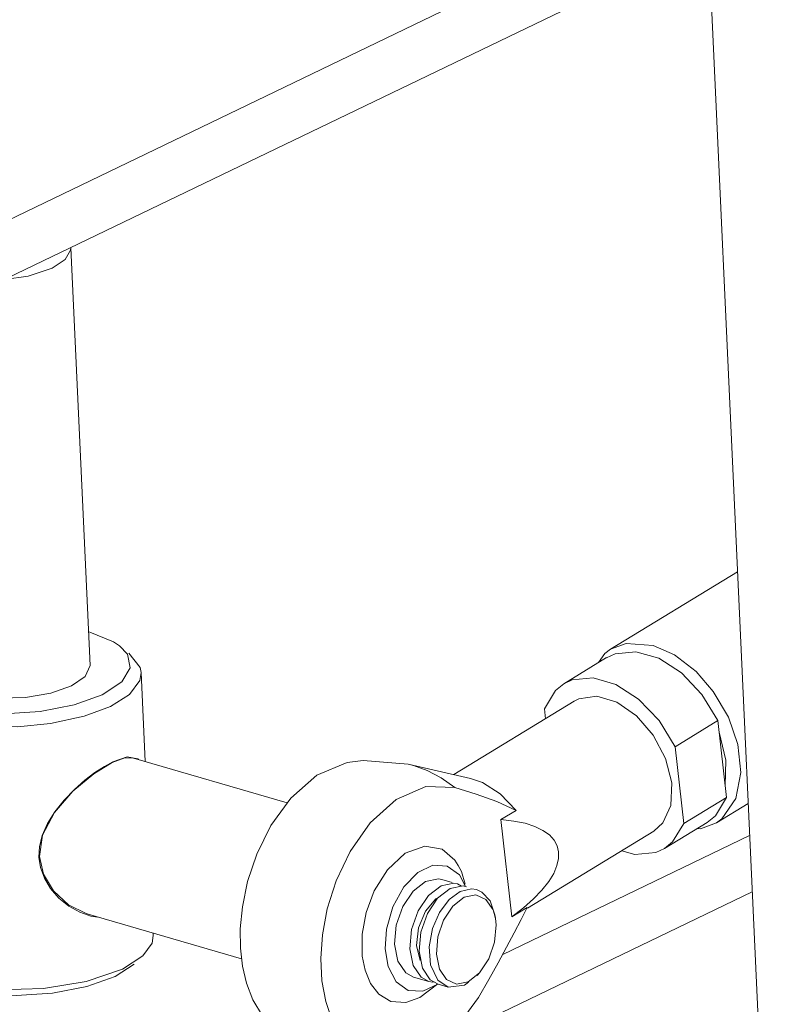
# Model space of a CAD drawing. Header units: millimetres. Extents: x 3925 to 5043, y -86 to 778.
# Tile 157 of 164: x 4893 to 4912, y 430 to 454. Entities that reach past the tile are written whole.
import ezdxf

# ---------------------------------------------------------------- set-up
doc = ezdxf.new("R2010")
doc.units = ezdxf.units.MM
doc.header["$LTSCALE"] = 46.255
doc.layers.add('140-155102-0DXF_CONTINUOUS_LINE', color=7, linetype='CONTINUOUS')

msp = doc.modelspace()

# ---------------------------------------------------------------- linework, layer by layer
at = {"layer": '140-155102-0DXF_CONTINUOUS_LINE', "color": 7, "linetype": 'Continuous', "lineweight": 0}
for p, q in [((4908.2467, 491.4976), (4911.6208, 418.1835)), ((4850.4402, 428.8041), (4909.8153, 457.4138)), ((4909.8791, 456.0288), (4850.5039, 427.419)), ((4894.6745, 438.1945), (4894.2018, 448.4669)), ((4907.4682, 438.5935), (4910.5937, 440.5015)), ((4907.3307, 438.4938), (4907.4682, 438.5935)), ((4907.4682, 438.5935), (4907.8596, 438.7386)), ((4908.0939, 438.5352), (4907.5817, 438.4855)), ((4907.8596, 438.7386), (4908.521, 438.6898)), ((4906.3205, 437.7465), (4907.3716, 438.3881)), ((4907.1743, 438.2677), (4907.3307, 438.4938)), ((4907.5817, 438.4855), (4907.3718, 438.3877)), ((4895.6655, 438.1372), (4895.4538, 437.791)), ((4896.0345, 435.8345), (4895.9338, 438.0211)), ((4895.4538, 437.791), (4894.9753, 437.476)), ((4905.8453, 437.1328), (4906.1173, 437.5835)), ((4906.1173, 437.5835), (4906.3208, 437.7461)), ((4906.6926, 437.3764), (4906.5812, 437.3195)), ((4909.9981, 437.5575), (4910.3692, 436.9238)), ((4903.6202, 435.5123), (4906.581, 437.3197)), ((4905.8453, 437.1328), (4905.8728, 436.8874)), ((4909.0587, 436.1982), (4910.1098, 436.8398)), ((4910.1098, 436.8398), (4910.3217, 434.9475)), ((4909.2706, 434.3059), (4909.0587, 436.1982)), ((4895.7441, 435.919), (4899.5248, 434.8193)), ((4904.0306, 435.4178), (4902.4976, 435.7709)), ((4902.4976, 435.7709), (4902.6236, 435.738)), ((4902.9672, 435.6105), (4902.6236, 435.738)), ((4910.3217, 434.9475), (4909.2706, 434.3059)), ((4910.0496, 434.4968), (4910.3217, 434.9475)), ((4910.5558, 434.9243), (4910.2107, 434.4255)), ((4910.0733, 434.3258), (4910.8559, 434.8036)), ((4904.7784, 434.4043), (4905.1509, 434.6317)), ((4909.8462, 434.3342), (4910.0496, 434.4968)), ((4910.2107, 434.4255), (4910.0733, 434.3258)), ((4904.7784, 434.4043), (4905.0458, 432.0154)), ((4908.7954, 433.6922), (4909.8465, 434.3338)), ((4909.2706, 434.3059), (4908.9986, 433.8552)), ((4909.6818, 434.1807), (4909.605, 434.1864)), ((4910.0733, 434.3258), (4909.6818, 434.1807)), ((4904.8201, 431.0905), (4910.8922, 434.0163)), ((4905.43, 432.2236), (4908.5349, 434.119)), ((4908.9986, 433.8552), (4908.7952, 433.6926)), ((4893.4201, 433.4832), (4893.432, 433.4993)), ((4908.0731, 433.5452), (4907.7492, 433.6394)), ((4903.7283, 433.2766), (4903.8062, 433.125)), ((4903.9082, 432.7605), (4903.7604, 433.0463)), ((4903.8062, 433.125), (4903.8964, 432.817)), ((4903.304, 432.776), (4902.9956, 432.5375)), ((4903.304, 432.776), (4903.6222, 432.8385)), ((4903.5746, 432.8603), (4903.3282, 432.932)), ((4903.5308, 432.71), (4903.8473, 432.7727)), ((4903.6222, 432.8385), (4903.7062, 432.8217)), ((4903.7062, 432.8217), (4903.8085, 432.765)), ((4903.8473, 432.7727), (4903.9329, 432.7556)), ((4903.5308, 432.71), (4903.2209, 432.4698)), ((4910.9559, 432.6312), (4903.2724, 428.9289)), ((4903.7766, 432.6385), (4903.5025, 432.4364)), ((4903.5961, 432.2779), (4903.8764, 432.4956)), ((4903.7766, 432.6385), (4904.0569, 432.7035)), ((4903.8764, 432.4956), (4904.1627, 432.5518)), ((4904.0569, 432.7035), (4904.1788, 432.6846)), ((4904.1627, 432.5518), (4904.41, 432.4416)), ((4904.1788, 432.6846), (4904.3089, 432.6245)), ((4904.3089, 432.6245), (4904.5088, 432.4044)), ((4903.2209, 432.4698), (4902.9691, 432.0936)), ((4903.5025, 432.4364), (4903.2686, 432.1233)), ((4904.41, 432.4416), (4904.5835, 432.1843)), ((4904.5088, 432.4044), (4904.6261, 432.0627)), ((4905.0458, 432.0154), (4905.4183, 432.2427)), ((4905.333, 432.2377), (4905.0458, 432.0154)), ((4905.4183, 432.2427), (4905.2721, 431.9444)), ((4894.6271, 432.0781), (4898.4019, 430.9802)), ((4902.9691, 432.0936), (4902.8104, 431.6384)), ((4904.5835, 432.1843), (4904.6405, 431.977)), ((4904.641, 431.9774), (4904.6261, 432.0627)), ((4904.6405, 431.977), (4904.6587, 431.8149)), ((4896.2313, 431.5575), (4896.2288, 431.6122)), ((4902.8104, 431.6384), (4902.7674, 431.1669)), ((4902.7041, 431.3071), (4902.7879, 430.9361)), ((4895.4724, 430.7266), (4895.9756, 431.053)), ((4902.7674, 431.1669), (4902.8484, 430.7549)), ((4903.2649, 430.7293), (4903.1897, 431.0987)), ((4895.294, 430.5507), (4895.7569, 430.8511)), ((4902.6233, 430.8166), (4902.8175, 430.5275)), ((4903.0483, 430.8324), (4903.2223, 430.4598)), ((4894.5839, 430.4198), (4895.4724, 430.7266)), ((4902.8484, 430.7549), (4903.0404, 430.4649)), ((4903.4384, 430.472), (4903.2649, 430.7293)), ((4904.2499, 430.633), (4903.972, 430.418)), ((4904.25, 430.633), (4904.1916, 430.569)), ((4903.008, 430.4215), (4902.63, 430.5314)), ((4903.2289, 430.364), (4902.784, 430.0266)), ((4902.8175, 430.5275), (4903.0082, 430.4219)), ((4903.0404, 430.4649), (4903.235, 430.3559)), ((4903.2223, 430.4598), (4903.4806, 430.284)), ((4903.4806, 430.284), (4903.2349, 430.3555)), ((4903.6857, 430.3618), (4903.4384, 430.472)), ((4903.4806, 430.284), (4903.8828, 430.3301)), ((4903.972, 430.418), (4903.6857, 430.3618)), ((4903.9812, 430.4062), (4903.8828, 430.3301)), ((4904.4765, 430.4732), (4904.2229, 430.0285)), ((4902.4997, 430.1999), (4902.8575, 430.1824)), ((4903.6031, 429.1889), (4904.2229, 430.0285))]:
    msp.add_line(p, q, dxfattribs=at)
for points in [[(4894.2018, 448.4669), (4894.198, 448.4071), (4894.0645, 448.1796), (4893.7464, 447.9684)], [(4892.5736, 447.6902), (4893.1514, 447.7697), (4893.7464, 447.9684)], [(4894.6364, 439.0221), (4894.6705, 439.0155), (4895.2519, 438.7774), (4895.3963, 438.6809)], [(4895.3963, 438.6809), (4895.5936, 438.4758), (4895.6655, 438.1372)], [(4909.2137, 438.0108), (4908.6556, 438.3718), (4908.0939, 438.5352)], [(4908.521, 438.6898), (4909.044, 438.4565), (4909.5769, 438.044), (4909.9981, 437.5575)], [(4895.9338, 438.0211), (4895.9119, 438.1421), (4895.6328, 438.4999)], [(4894.2192, 437.6959), (4894.5536, 437.9237), (4894.6746, 438.1945)], [(4890.9285, 438.0221), (4891.0303, 437.8055), (4891.3449, 437.6008), (4891.8349, 437.4569), (4892.4407, 437.3914), (4893.0883, 437.4119), (4893.7094, 437.5176), (4894.2192, 437.6959)], [(4895.1749, 437.1902), (4895.6424, 437.4848), (4895.9025, 437.8289), (4895.9338, 438.0211)], [(4906.3208, 437.7461), (4906.5307, 437.8439), (4907.0429, 437.8936), (4907.6045, 437.7302), (4908.1627, 437.3692), (4908.6641, 436.8428), (4909.0587, 436.1982)], [(4910.1098, 436.8398), (4909.7151, 437.4844), (4909.2137, 438.0108)], [(4895.1749, 437.1902), (4894.5279, 436.9478), (4893.7014, 436.7684), (4892.8932, 436.6876), (4891.9833, 436.6942), (4891.1484, 436.8021), (4890.4222, 437.0155), (4889.898, 437.3345), (4889.6904, 437.7337)], [(4894.9753, 437.476), (4894.2817, 437.2255), (4893.4474, 437.0638), (4892.5613, 437.0047), (4891.6965, 437.0514), (4890.9325, 437.201), (4890.3511, 437.4391), (4890.0094, 437.7407)], [(4908.9756, 435.307), (4908.825, 435.9067), (4908.5224, 436.4804), (4908.1087, 436.958), (4907.6252, 437.2922), (4907.1332, 437.4376), (4906.6926, 437.3764)], [(4910.3692, 436.9238), (4910.6016, 436.2527), (4910.6767, 435.5649), (4910.5558, 434.9243)], [(4910.1419, 436.5533), (4910.3102, 435.866), (4910.2896, 435.234)], [(4895.2209, 435.8103), (4895.5329, 435.9209), (4895.7435, 435.9191)], [(4895.2377, 435.8268), (4895.5862, 435.9451), (4895.8512, 435.9031), (4895.8634, 435.8843)], [(4895.2377, 435.8268), (4895.028, 435.7129), (4894.7965, 435.5615), (4894.5485, 435.3725), (4894.2914, 435.1459), (4894.0372, 434.8836), (4893.809, 434.5992), (4893.6269, 434.3067), (4893.5011, 434.0168), (4893.4335, 433.738), (4893.4201, 433.4832)], [(4893.432, 433.4993), (4893.5107, 434.0233), (4893.8, 434.5793), (4894.2563, 435.1072), (4894.7658, 435.534), (4895.2209, 435.8103)], [(4899.1192, 434.2566), (4899.6079, 434.9345), (4900.2501, 435.4993), (4900.9948, 435.8078)], [(4902.4976, 435.7709), (4901.3911, 435.8572), (4900.9948, 435.8078)], [(4903.6443, 435.1965), (4903.3092, 435.429), (4902.9672, 435.6105)], [(4904.0306, 435.4178), (4904.3262, 435.3147), (4904.7609, 435.0357), (4905.1509, 434.6317)], [(4903.6443, 435.1965), (4902.9279, 435.2205), (4902.2015, 434.9), (4901.5629, 434.3231), (4901.0694, 433.6199), (4900.7256, 432.8958), (4900.5091, 432.2095), (4900.3908, 431.5754), (4900.35, 430.986), (4900.3771, 430.4385), (4900.4689, 429.9307), (4900.6284, 429.4645), (4900.8646, 429.048)], [(4903.6443, 435.1965), (4904.1711, 435.0288), (4904.6728, 434.8469), (4905.1509, 434.6317)], [(4908.5348, 434.1192), (4908.7593, 434.3218), (4908.9532, 434.7551), (4908.9756, 435.307)], [(4898.6767, 429.9693), (4898.5181, 430.3833), (4898.4219, 430.8005), (4898.3722, 431.2463), (4898.369, 431.7203), (4898.4209, 432.2623), (4898.5483, 432.88), (4898.7732, 433.5542), (4899.1192, 434.2566)], [(4906.1945, 433.6093), (4906.1596, 433.7564), (4906.0848, 433.8976), (4905.9683, 434.0269), (4905.81, 434.1407), (4905.6106, 434.237), (4905.3717, 434.3137), (4905.0943, 434.3699), (4904.7784, 434.4043)], [(4903.7294, 433.2781), (4903.6419, 433.4099), (4903.333, 433.6763), (4902.9062, 433.755), (4902.4254, 433.5779), (4901.9854, 433.1723), (4901.6609, 432.6515), (4901.463, 432.1198), (4901.3653, 431.5879), (4901.368, 431.0464)], [(4908.7952, 433.6926), (4908.5853, 433.5948), (4908.0731, 433.5452)], [(4894.8636, 432.0093), (4894.6911, 432.0329), (4894.4208, 432.1264), (4894.1543, 432.2759), (4893.9103, 432.4728), (4893.7054, 432.7069), (4893.5527, 432.9639), (4893.4576, 433.2289), (4893.4201, 433.4832)], [(4894.6268, 432.0782), (4894.5814, 432.0922), (4894.1467, 432.3107), (4893.774, 432.6533), (4893.5276, 433.0662), (4893.432, 433.4993)], [(4906.1945, 433.6093), (4906.1938, 433.4511), (4906.1546, 433.2745), (4906.0739, 433.0837), (4905.9509, 432.8822), (4905.7858, 432.6725)], [(4903.1006, 433.2811), (4902.731, 433.105), (4902.3892, 432.7542), (4902.1163, 432.2598), (4901.9608, 431.7089), (4901.9305, 431.2264)], [(4903.7604, 433.0463), (4903.4585, 433.2636), (4903.1006, 433.2811)], [(4902.6301, 430.5319), (4902.4394, 430.6374), (4902.2452, 430.9266), (4902.1627, 431.3383), (4902.2046, 431.81), (4902.3643, 432.2697), (4902.6176, 432.6475), (4902.926, 432.8859)], [(4902.926, 432.8859), (4903.2424, 432.9486), (4903.3281, 432.9315)], [(4902.9956, 432.5375), (4902.7423, 432.1598), (4902.5826, 431.7001), (4902.5408, 431.2284), (4902.6233, 430.8166)], [(4903.2444, 432.4881), (4903.173, 432.4541), (4902.9196, 432.1522)], [(4905.7858, 432.6725), (4905.5796, 432.457), (4905.333, 432.2377)], [(4903.1897, 431.0987), (4903.2261, 431.5222), (4903.3678, 431.9348), (4903.5961, 432.2779)], [(4902.9196, 432.1522), (4902.7515, 431.7436), (4902.7041, 431.3071)], [(4903.2686, 432.1233), (4903.0972, 431.7242), (4903.0149, 431.2733), (4903.0483, 430.8324)], [(4904.6587, 431.8149), (4904.6224, 431.3914), (4904.4806, 430.9788), (4904.2499, 430.633)], [(4905.2721, 431.9444), (4905.1051, 431.6198), (4904.9172, 431.2674)], [(4895.9756, 431.053), (4896.2, 431.3654), (4896.2313, 431.5575)], [(4904.9172, 431.2674), (4904.7078, 430.8857), (4904.4765, 430.4732)], [(4901.368, 431.0464), (4901.4365, 430.6984), (4901.5691, 430.3778), (4901.7783, 430.1089), (4902.0729, 429.9343), (4902.4419, 429.9073), (4902.7839, 430.0278)], [(4901.9305, 431.2264), (4902.0025, 430.7947), (4902.1978, 430.4172), (4902.4997, 430.1999)], [(4890.6578, 430.5209), (4891.2341, 430.2808), (4891.9938, 430.1287), (4892.859, 430.0793), (4893.7532, 430.1369), (4894.5969, 430.2993), (4895.294, 430.5507)], [(4890.7377, 430.5445), (4891.4695, 430.3339), (4892.4247, 430.2225), (4893.5274, 430.2475), (4894.5839, 430.4198)], [(4902.8575, 430.1824), (4903.2272, 430.3585), (4903.2284, 430.3597)], [(4903.0082, 430.4219), (4903.0938, 430.4049), (4903.1336, 430.4127)], [(4899.1167, 429.3561), (4898.9172, 429.5754), (4898.6767, 429.9693)]]:
    msp.add_lwpolyline(points, dxfattribs=at)

doc.saveas('drawing.dxf')
